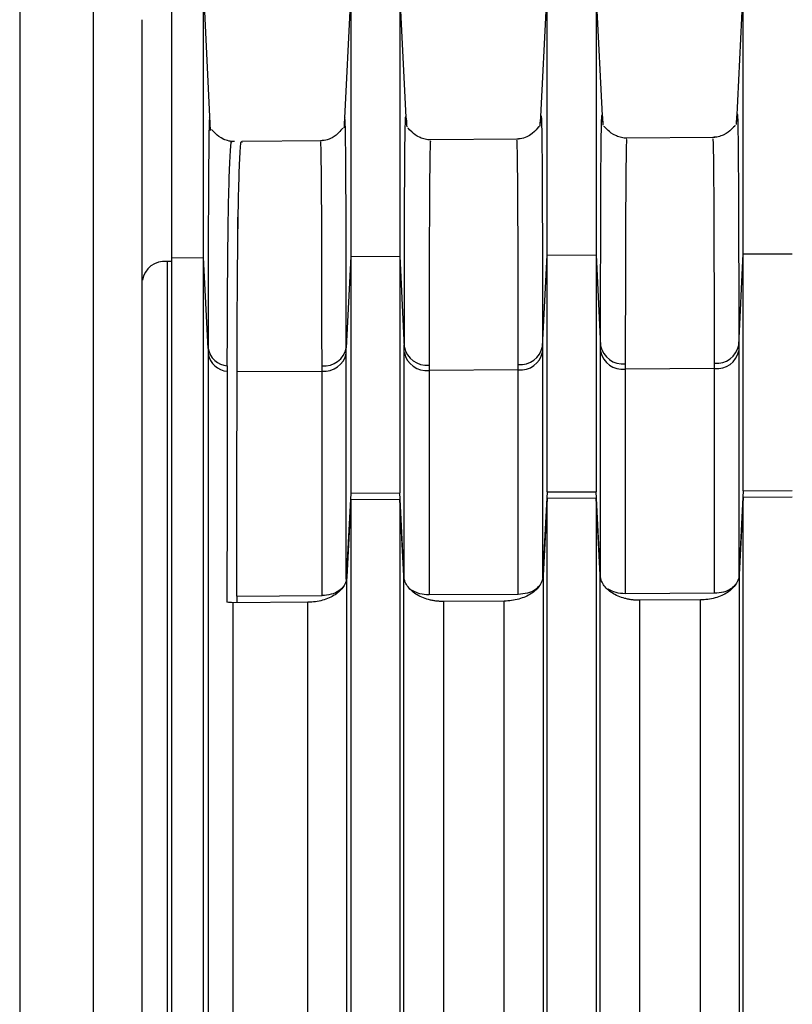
# Model space of a CAD drawing. Header units: millimetres. Extents: x -103 to 103, y -108 to 42.
# Tile 8 of 25: x -91 to -75, y -41 to -20. Entities that reach past the tile are written whole.
import ezdxf

# ---------------------------------------------------------------- set-up
doc = ezdxf.new("R2010")
doc.units = ezdxf.units.MM

msp = doc.modelspace()

# ---------------------------------------------------------------- linework, layer by layer
at = {"color": 7, "linetype": 'Continuous', "lineweight": 25}
for p, q in [((-91.2, -5), (-91.2, -106.5)), ((-89.7, -5), (-89.7, -106.5)), ((-87.308, -22.732), (-87.452, -19.815)), ((-84.45, -19.837), (-84.587, -22.616)), ((-83.45, -19.825), (-83.45, -30.116)), ((-83.313, -22.595), (-83.45, -19.828)), ((-80.45, -19.801), (-80.587, -22.581)), ((-80.45, -30.099), (-80.45, -19.798)), ((-79.45, -19.79), (-79.45, -30.093)), ((-79.313, -22.561), (-79.45, -19.793)), ((-76.45, -19.767), (-76.587, -22.547)), ((-76.45, -30.075), (-76.45, -19.764)), ((-77.03, -22.869), (-78.86, -22.885)), ((-85.035, -22.939), (-86.672, -22.953)), ((-81.035, -22.904), (-82.86, -22.92)), ((-86.761, -24.493), (-86.761, -25.136)), ((-86.755, -24.493), (-86.761, -24.493)), ((-84.45, -25.3), (-83.45, -25.293)), ((-83.45, -25.293), (-83.359, -27.145)), ((-80.542, -27.133), (-80.45, -25.273)), ((-80.45, -25.273), (-79.45, -25.267)), ((-79.45, -25.267), (-79.359, -27.119)), ((-76.542, -27.106), (-76.45, -25.247)), ((-76.45, -25.247), (-75.45, -25.241)), ((-88.196, -25.402), (-88.2, -25.402)), ((-88.196, -25.402), (-88.196, -57.562)), ((-88.1, -25.403), (-88.196, -25.402)), ((-88.1, -25.324), (-87.45, -25.319)), ((-87.359, -27.171), (-87.45, -25.319)), ((-84.45, -25.3), (-84.542, -27.159)), ((-86.768, -27.646), (-85.037, -27.635)), ((-81.037, -27.608), (-82.855, -27.62)), ((-77.037, -27.582), (-78.855, -27.594)), ((-80.45, -30.099), (-80.542, -31.863)), ((-80.45, -30.099), (-79.45, -30.093)), ((-79.359, -31.85), (-79.45, -30.093)), ((-76.45, -30.075), (-76.542, -31.839)), ((-76.45, -30.075), (-75.45, -30.069)), ((-84.45, -30.122), (-84.542, -31.886)), ((-84.45, -30.257), (-84.532, -31.828)), ((-84.45, -30.122), (-83.45, -30.116)), ((-83.45, -30.251), (-84.45, -30.257)), ((-83.359, -31.874), (-83.45, -30.116)), ((-83.45, -30.251), (-83.45, -57.46)), ((-83.369, -31.812), (-83.45, -30.251)), ((-80.45, -30.233), (-80.532, -31.804)), ((-79.45, -30.227), (-80.45, -30.233)), ((-80.45, -57.441), (-80.45, -30.233)), ((-79.45, -30.227), (-79.45, -57.435)), ((-79.369, -31.788), (-79.45, -30.227)), ((-76.45, -30.21), (-76.532, -31.781)), ((-75.45, -30.204), (-76.45, -30.21)), ((-76.45, -57.416), (-76.45, -30.21)), ((-86.775, -32.221), (-85.037, -32.211)), ((-86.775, -32.221), (-86.772, -32.356)), ((-81.037, -32.188), (-82.855, -32.198)), ((-77.037, -32.164), (-78.855, -32.175)), ((-77.324, -32.3), (-78.562, -32.308)), ((-85.324, -32.347), (-86.855, -32.356)), ((-81.324, -32.324), (-82.562, -32.331))]:
    msp.add_line(p, q, dxfattribs=at)
for centre, radius, start, end in [((-88.254, -25.85), 0.451, 83.0886, 170.7908), ((-86.938, -27.103), 0.426, 189.2298, 265.9445), ((-86.94, -27.214), 0.424, 189.4562, 266.1475), ((-84.99, -27.07), 0.457, 264.0499, 348.8266), ((-84.989, -27.181), 0.456, 263.8921, 348.5481), ((-82.908, -27.055), 0.459, 191.332, 276.7478), ((-82.91, -27.165), 0.458, 191.6124, 276.8989), ((-80.99, -27.044), 0.457, 264.0495, 348.8255), ((-80.989, -27.155), 0.456, 263.8921, 348.5481), ((-78.908, -27.028), 0.459, 191.3325, 276.7481), ((-78.91, -27.139), 0.458, 191.6124, 276.8989), ((-76.99, -27.018), 0.457, 264.0492, 348.8251), ((-76.989, -27.129), 0.456, 263.8921, 348.5481)]:
    msp.add_arc(centre, radius, start, end, dxfattribs=at)
for points, knots in [([(-87.45, -25.319), (-87.45, -24.493), (-87.45, -22.84), (-87.45, -21.147), (-87.45, -20.052), (-87.45, -19.932), (-87.45, -19.872)], [0, 0, 0, 0, 0.252285, 0.50457, 0.756854, 1, 1, 1, 1]), ([(-84.45, -19.852), (-84.45, -19.883), (-84.45, -19.946), (-84.45, -20.623), (-84.45, -21.74), (-84.45, -23.274), (-84.45, -24.625), (-84.45, -25.3)], [0, 0, 0, 0, 0.185715, 0.389286, 0.592858, 0.796429, 1, 1, 1, 1]), ([(-88.1, -25.324), (-88.1, -24.497), (-88.1, -22.845), (-88.1, -21.152), (-88.1, -20.058), (-88.1, -19.937), (-88.1, -19.878)], [0, 0, 0, 0, 0.252285, 0.50457, 0.756854, 1, 1, 1, 1]), ([(-88.7, -25.778), (-88.7, -25.678), (-88.7, -25.478), (-88.7, -25.188), (-88.7, -24.905), (-88.7, -24.631), (-88.7, -24.364), (-88.7, -24.105), (-88.7, -23.853), (-88.7, -23.351), (-88.7, -22.657), (-88.7, -21.874), (-88.7, -21.249), (-88.7, -20.886), (-88.7, -20.689), (-88.7, -20.587), (-88.7, -20.516), (-88.7, -20.474), (-88.7, -20.471), (-88.7, -20.47)], [0, 0, 0, 0, 0.029481, 0.058922, 0.088338, 0.117741, 0.147145, 0.176564, 0.206011, 0.235499, 0.359212, 0.482958, 0.611033, 0.73914, 0.791377, 0.843506, 0.895602, 0.947742, 1, 1, 1, 1]), ([(-84.616, -22.694), (-84.61, -22.68), (-84.6, -22.657), (-84.74, -22.834), (-84.912, -22.923), (-85.02, -22.934), (-85.069, -22.939)], [0, 0, 0, 0, 0.500095, 0.790963, 0.905025, 1, 1, 1, 1]), ([(-84.587, -22.616), (-84.587, -22.617), (-84.588, -22.622), (-84.589, -22.651), (-84.59, -22.676)], [0, 0, 0, 0, 0.100772, 1, 1, 1, 1]), ([(-83.313, -22.595), (-83.313, -22.596), (-83.313, -22.601), (-83.312, -22.63), (-83.311, -22.656)], [0, 0, 0, 0, 0.11998, 1, 1, 1, 1]), ([(-82.823, -22.919), (-82.842, -22.919), (-82.883, -22.918), (-82.962, -22.904), (-83.11, -22.85), (-83.29, -22.679), (-83.286, -22.678), (-83.283, -22.678)], [0, 0, 0, 0, 0.025036, 0.05472, 0.131878, 0.369571, 1, 1, 1, 1]), ([(-80.615, -22.658), (-80.609, -22.644), (-80.599, -22.622), (-80.74, -22.799), (-80.913, -22.888), (-81.02, -22.899), (-81.069, -22.904)], [0, 0, 0, 0, 0.497535, 0.788524, 0.903637, 1, 1, 1, 1]), ([(-80.59, -22.64), (-80.589, -22.615), (-80.588, -22.587), (-80.587, -22.582), (-80.587, -22.581)], [0, 0, 0, 0, 0.889591, 1, 1, 1, 1]), ([(-79.313, -22.561), (-79.313, -22.562), (-79.313, -22.567), (-79.312, -22.596), (-79.311, -22.62)], [0, 0, 0, 0, 0.160353, 1, 1, 1, 1]), ([(-78.823, -22.884), (-78.842, -22.884), (-78.883, -22.883), (-78.962, -22.869), (-79.11, -22.815), (-79.29, -22.644), (-79.286, -22.643), (-79.283, -22.643)], [0, 0, 0, 0, 0.025015, 0.054675, 0.131767, 0.369245, 1, 1, 1, 1]), ([(-76.618, -22.63), (-76.615, -22.629), (-76.611, -22.627), (-76.786, -22.796), (-76.931, -22.852), (-77.01, -22.867), (-77.05, -22.868), (-77.069, -22.869)], [0, 0, 0, 0, 0.628535, 0.867808, 0.945239, 0.974967, 1, 1, 1, 1]), ([(-76.59, -22.607), (-76.589, -22.582), (-76.588, -22.554), (-76.587, -22.548), (-76.587, -22.547)], [0, 0, 0, 0, 0.8472528, 1, 1, 1, 1]), ([(-86.824, -22.954), (-86.842, -22.954), (-86.883, -22.953), (-86.963, -22.939), (-87.11, -22.885), (-87.29, -22.713), (-87.286, -22.713), (-87.283, -22.712)], [0, 0, 0, 0, 0.025059, 0.054763, 0.131926, 0.369484, 1, 1, 1, 1]), ([(-86.968, -27.527), (-86.967, -26.98), (-86.963, -25.885), (-86.95, -24.631), (-86.931, -23.684), (-86.906, -23.133), (-86.886, -22.902), (-86.873, -22.963), (-86.872, -22.969)], [0, 0, 0, 0, 0.196123, 0.39194, 0.587974, 0.784058, 0.980185, 1, 1, 1, 1]), ([(-86.768, -27.646), (-86.767, -27.103), (-86.764, -26.018), (-86.751, -24.746), (-86.733, -23.757), (-86.708, -23.162), (-86.687, -22.908), (-86.674, -22.968), (-86.672, -22.975)], [0, 0, 0, 0, 0.189735, 0.37951, 0.575915, 0.774323, 0.972735, 1, 1, 1, 1]), ([(-88.1, -57.49), (-88.1, -56.955), (-88.1, -55.885), (-88.1, -54.289), (-88.1, -52.7), (-88.1, -51.117), (-88.1, -49.543), (-88.1, -47.975), (-88.1, -46.414), (-88.1, -44.861), (-88.1, -43.315), (-88.1, -41.776), (-88.1, -40.244), (-88.1, -38.72), (-88.1, -37.202), (-88.1, -35.692), (-88.1, -34.189), (-88.1, -32.693), (-88.1, -31.205), (-88.1, -29.723), (-88.1, -28.249), (-88.1, -26.782), (-88.1, -25.81), (-88.1, -25.324)], [0, 0, 0, 0, 0.04765, 0.0952906, 0.142923, 0.1905481, 0.2381668, 0.2857802, 0.3333891, 0.3809947, 0.4285978, 0.4761994, 0.5238006, 0.5714022, 0.6190053, 0.6666109, 0.7142198, 0.7618332, 0.8094519, 0.857077, 0.9047094, 0.95235, 1, 1, 1, 1]), ([(-88.7, -57.905), (-88.7, -57.37), (-88.7, -56.302), (-88.7, -54.708), (-88.7, -53.12), (-88.7, -51.54), (-88.7, -49.967), (-88.7, -48.401), (-88.7, -46.843), (-88.7, -45.291), (-88.7, -43.747), (-88.7, -42.21), (-88.7, -40.68), (-88.7, -39.158), (-88.7, -37.642), (-88.7, -36.134), (-88.7, -34.633), (-88.7, -33.139), (-88.7, -31.652), (-88.7, -30.172), (-88.7, -28.7), (-88.7, -27.234), (-88.7, -26.264), (-88.7, -25.778)], [0, 0, 0, 0, 0.04765, 0.095291, 0.142923, 0.190548, 0.238167, 0.28578, 0.333389, 0.380995, 0.428598, 0.476199, 0.523801, 0.571402, 0.619005, 0.666611, 0.71422, 0.761833, 0.809452, 0.857077, 0.904709, 0.95235, 1, 1, 1, 1]), ([(-86.775, -32.221), (-86.775, -31.837), (-86.774, -31.07), (-86.772, -29.924), (-86.77, -28.782), (-86.769, -28.025), (-86.768, -27.646)], [0, 0, 0, 0, 0.250002, 0.5, 0.749998, 1, 1, 1, 1]), ([(-84.532, -31.828), (-84.533, -31.845), (-84.536, -31.879), (-84.55, -31.929), (-84.571, -31.979), (-84.607, -32.042), (-84.669, -32.118), (-84.768, -32.196), (-84.888, -32.261), (-85.024, -32.309), (-85.171, -32.341), (-85.273, -32.345), (-85.324, -32.347)], [0, 0, 0, 0, 0.062733, 0.124929, 0.187154, 0.249972, 0.374754, 0.50002, 0.623742, 0.749395, 0.875095, 1, 1, 1, 1]), ([(-83.369, -59.862), (-83.369, -59.321), (-83.369, -58.241), (-83.369, -56.628), (-83.369, -55.023), (-83.369, -53.424), (-83.369, -51.832), (-83.369, -50.248), (-83.369, -48.671), (-83.369, -47.101), (-83.369, -45.538), (-83.369, -43.983), (-83.369, -42.435), (-83.369, -40.895), (-83.369, -39.362), (-83.369, -37.836), (-83.369, -36.318), (-83.369, -34.808), (-83.369, -33.305), (-83.369, -32.31), (-83.369, -31.812)], [0, 0, 0, 0, 0.055561, 0.111124, 0.166689, 0.222255, 0.277822, 0.333389, 0.388956, 0.444522, 0.500086, 0.555648, 0.611208, 0.666764, 0.722316, 0.777864, 0.833407, 0.888944, 0.944475, 1, 1, 1, 1]), ([(-82.562, -32.331), (-82.588, -32.331), (-82.64, -32.33), (-82.716, -32.323), (-82.792, -32.311), (-82.889, -32.288), (-83.005, -32.249), (-83.126, -32.184), (-83.227, -32.105), (-83.303, -32.014), (-83.355, -31.915), (-83.364, -31.846), (-83.369, -31.812)], [0, 0, 0, 0, 0.062681, 0.124884, 0.187205, 0.250238, 0.374637, 0.500001, 0.623549, 0.749286, 0.875014, 1, 1, 1, 1]), ([(-80.532, -31.804), (-80.533, -31.822), (-80.536, -31.856), (-80.55, -31.906), (-80.571, -31.955), (-80.607, -32.019), (-80.669, -32.094), (-80.768, -32.173), (-80.888, -32.238), (-81.024, -32.285), (-81.171, -32.317), (-81.273, -32.322), (-81.324, -32.324)], [0, 0, 0, 0, 0.062733, 0.124929, 0.187153, 0.249972, 0.374754, 0.50002, 0.623742, 0.749395, 0.875095, 1, 1, 1, 1]), ([(-80.532, -31.804), (-80.532, -32.302), (-80.532, -33.298), (-80.532, -34.801), (-80.532, -36.311), (-80.532, -37.829), (-80.532, -39.354), (-80.532, -40.887), (-80.532, -42.428), (-80.532, -43.975), (-80.532, -45.531), (-80.532, -47.093), (-80.532, -48.663), (-80.532, -50.24), (-80.532, -51.825), (-80.532, -53.416), (-80.532, -55.015), (-80.532, -56.621), (-80.532, -58.233), (-80.532, -59.314), (-80.532, -59.854)], [0, 0, 0, 0, 0.055525, 0.111056, 0.166594, 0.222137, 0.277685, 0.333237, 0.388793, 0.444352, 0.499914, 0.555479, 0.611044, 0.666611, 0.722178, 0.777745, 0.833311, 0.888876, 0.944439, 1, 1, 1, 1]), ([(-79.369, -59.836), (-79.369, -59.296), (-79.369, -58.215), (-79.369, -56.603), (-79.369, -54.997), (-79.369, -53.399), (-79.369, -51.807), (-79.369, -50.223), (-79.369, -48.646), (-79.369, -47.076), (-79.369, -45.514), (-79.369, -43.959), (-79.369, -42.411), (-79.369, -40.87), (-79.369, -39.338), (-79.369, -37.812), (-79.369, -36.294), (-79.369, -34.784), (-79.369, -33.281), (-79.369, -32.286), (-79.369, -31.788)], [0, 0, 0, 0, 0.055561, 0.111124, 0.166689, 0.222255, 0.277822, 0.333389, 0.388956, 0.444522, 0.500086, 0.555648, 0.611207, 0.666764, 0.722316, 0.777864, 0.833407, 0.888944, 0.944475, 1, 1, 1, 1]), ([(-78.562, -32.308), (-78.588, -32.307), (-78.64, -32.307), (-78.716, -32.299), (-78.792, -32.287), (-78.889, -32.265), (-79.005, -32.225), (-79.126, -32.161), (-79.227, -32.082), (-79.303, -31.991), (-79.355, -31.892), (-79.364, -31.823), (-79.369, -31.788)], [0, 0, 0, 0, 0.062681, 0.124884, 0.187205, 0.250238, 0.374637, 0.500001, 0.623549, 0.749286, 0.875014, 1, 1, 1, 1]), ([(-76.532, -31.781), (-76.533, -31.798), (-76.536, -31.832), (-76.55, -31.882), (-76.571, -31.932), (-76.607, -31.995), (-76.669, -32.071), (-76.768, -32.149), (-76.888, -32.214), (-77.024, -32.262), (-77.171, -32.294), (-77.273, -32.298), (-77.324, -32.3)], [0, 0, 0, 0, 0.062733, 0.124929, 0.187153, 0.249972, 0.374754, 0.50002, 0.623742, 0.749395, 0.875095, 1, 1, 1, 1]), ([(-76.532, -31.781), (-76.532, -32.279), (-76.532, -33.274), (-76.532, -34.777), (-76.532, -36.287), (-76.532, -37.805), (-76.532, -39.33), (-76.532, -40.863), (-76.532, -42.403), (-76.532, -43.951), (-76.532, -45.506), (-76.532, -47.069), (-76.532, -48.639), (-76.532, -50.216), (-76.532, -51.8), (-76.532, -53.391), (-76.532, -54.99), (-76.532, -56.595), (-76.532, -58.207), (-76.532, -59.288), (-76.532, -59.828)], [0, 0, 0, 0, 0.055525, 0.111056, 0.166594, 0.222137, 0.277685, 0.333237, 0.388793, 0.444353, 0.499915, 0.555479, 0.611044, 0.666611, 0.722178, 0.777745, 0.833311, 0.888876, 0.944439, 1, 1, 1, 1]), ([(-84.599, -32.024), (-84.627, -32.057), (-84.687, -32.125), (-84.847, -32.195), (-84.974, -32.206), (-85.037, -32.211)], [0, 0, 0, 0, 0.302681, 0.650459, 1, 1, 1, 1]), ([(-82.855, -32.198), (-82.92, -32.194), (-83.049, -32.186), (-83.151, -32.132), (-83.202, -32.106)], [0, 0, 0, 0, 0.506981, 1, 1, 1, 1]), ([(-80.599, -32.001), (-80.627, -32.033), (-80.687, -32.102), (-80.847, -32.171), (-80.974, -32.182), (-81.037, -32.188)], [0, 0, 0, 0, 0.302682, 0.65046, 1, 1, 1, 1]), ([(-78.855, -32.175), (-78.92, -32.171), (-79.049, -32.162), (-79.151, -32.109), (-79.202, -32.083)], [0, 0, 0, 0, 0.5069777, 1, 1, 1, 1]), ([(-76.599, -31.978), (-76.627, -32.01), (-76.687, -32.078), (-76.847, -32.148), (-76.974, -32.159), (-77.037, -32.164)], [0, 0, 0, 0, 0.3026835, 0.6504604, 1, 1, 1, 1]), ([(-86.855, -32.356), (-86.875, -32.356), (-86.916, -32.355), (-86.956, -32.35), (-86.976, -32.347)], [0, 0, 0, 0, 0.500061, 1, 1, 1, 1])]:
    msp.add_open_spline(points, degree=3, knots=knots, dxfattribs=at)
at = {"color": 8, "linetype": 'Continuous', "lineweight": 25}
for points, knots in [([(-87.312, -22.709), (-87.317, -22.609), (-87.33, -22.354), (-87.342, -22.662), (-87.351, -23.552), (-87.357, -25.027), (-87.358, -26.457), (-87.359, -27.171)], [0, 0, 0, 0, 0.140168, 0.35556, 0.57003, 0.785186, 1, 1, 1, 1]), ([(-84.542, -27.159), (-84.542, -26.593), (-84.543, -25.469), (-84.547, -24.182), (-84.552, -23.217), (-84.56, -22.628), (-84.571, -22.383), (-84.582, -22.539), (-84.587, -22.616)], [0, 0, 0, 0, 0.168108, 0.33448, 0.501208, 0.668357, 0.83454, 1, 1, 1, 1]), ([(-83.359, -27.145), (-83.358, -26.582), (-83.357, -25.458), (-83.354, -24.169), (-83.349, -23.201), (-83.341, -22.609), (-83.33, -22.363), (-83.319, -22.518), (-83.313, -22.595)], [0, 0, 0, 0, 0.167239, 0.333807, 0.501607, 0.668052, 0.835602, 1, 1, 1, 1]), ([(-80.587, -22.581), (-80.582, -22.504), (-80.57, -22.348), (-80.56, -22.592), (-80.552, -23.184), (-80.547, -24.151), (-80.543, -25.442), (-80.542, -26.569), (-80.542, -27.133)], [0, 0, 0, 0, 0.164241, 0.331903, 0.498216, 0.665672, 0.832695, 1, 1, 1, 1]), ([(-79.359, -27.119), (-79.358, -26.554), (-79.357, -25.428), (-79.354, -24.136), (-79.349, -23.166), (-79.341, -22.573), (-79.33, -22.328), (-79.319, -22.484), (-79.313, -22.561)], [0, 0, 0, 0, 0.167381, 0.334094, 0.502036, 0.668623, 0.836321, 1, 1, 1, 1]), ([(-76.587, -22.547), (-76.582, -22.47), (-76.571, -22.313), (-76.56, -22.556), (-76.552, -23.145), (-76.547, -24.115), (-76.543, -25.409), (-76.542, -26.541), (-76.542, -27.106)], [0, 0, 0, 0, 0.163219, 0.330917, 0.497585, 0.664558, 0.83235, 1, 1, 1, 1]), ([(-85.037, -27.524), (-85.038, -26.816), (-85.039, -25.449), (-85.044, -24.082), (-85.052, -23.273), (-85.06, -22.933), (-85.068, -22.969), (-85.07, -22.98)], [0, 0, 0, 0, 0.25646, 0.494933, 0.71541, 0.917882, 1, 1, 1, 1]), ([(-82.822, -22.959), (-82.824, -22.95), (-82.831, -22.915), (-82.839, -23.254), (-82.847, -24.063), (-82.853, -25.432), (-82.854, -26.801), (-82.855, -27.511)], [0, 0, 0, 0, 0.077579, 0.281048, 0.502613, 0.742267, 1, 1, 1, 1]), ([(-81.037, -27.498), (-81.038, -26.788), (-81.039, -25.417), (-81.044, -24.047), (-81.052, -23.237), (-81.06, -22.897), (-81.068, -22.934), (-81.07, -22.945)], [0, 0, 0, 0, 0.256597, 0.495198, 0.715793, 0.918373, 1, 1, 1, 1]), ([(-78.822, -22.924), (-78.824, -22.915), (-78.831, -22.879), (-78.839, -23.218), (-78.847, -24.027), (-78.853, -25.4), (-78.854, -26.773), (-78.855, -27.484)], [0, 0, 0, 0, 0.076734, 0.280355, 0.502112, 0.741997, 1, 1, 1, 1]), ([(-77.037, -27.472), (-77.038, -26.76), (-77.039, -25.385), (-77.044, -24.012), (-77.052, -23.202), (-77.06, -22.863), (-77.067, -22.899), (-77.069, -22.909)], [0, 0, 0, 0, 0.2580703, 0.4980208, 0.7198415, 0.9235233, 1, 1, 1, 1])]:
    msp.add_open_spline(points, degree=3, knots=knots, dxfattribs=at)
at = {"color": 7, "linetype": 'Continuous', "lineweight": 25}
for points in [[(-87.45, -57.486), (-87.45, -46.243), (-87.45, -35.505), (-87.45, -25.319)], [(-84.45, -25.3), (-84.45, -26.894), (-84.45, -28.501), (-84.45, -30.122)], [(-87.359, -27.171), (-87.359, -27.208), (-87.359, -27.246), (-87.359, -27.284)], [(-87.359, -27.284), (-87.359, -37.665), (-87.359, -48.622), (-87.359, -60.105)], [(-84.542, -27.272), (-84.542, -27.234), (-84.542, -27.196), (-84.542, -27.159)], [(-84.542, -31.886), (-84.542, -30.336), (-84.542, -28.798), (-84.542, -27.272)], [(-83.359, -27.257), (-83.359, -27.22), (-83.359, -27.182), (-83.359, -27.145)], [(-83.359, -31.874), (-83.359, -30.323), (-83.359, -28.784), (-83.359, -27.257)], [(-80.542, -27.133), (-80.542, -27.17), (-80.542, -27.208), (-80.542, -27.245)], [(-80.542, -27.245), (-80.542, -28.772), (-80.542, -30.312), (-80.542, -31.863)], [(-79.359, -27.231), (-79.359, -27.194), (-79.359, -27.156), (-79.359, -27.119)], [(-79.359, -31.85), (-79.359, -30.298), (-79.359, -28.758), (-79.359, -27.231)], [(-76.542, -27.106), (-76.542, -27.144), (-76.542, -27.182), (-76.542, -27.219)], [(-76.542, -27.219), (-76.542, -28.747), (-76.542, -30.287), (-76.542, -31.839)], [(-81.037, -27.608), (-81.037, -27.571), (-81.037, -27.535), (-81.037, -27.498)], [(-78.855, -27.484), (-78.855, -27.521), (-78.855, -27.557), (-78.855, -27.594)], [(-77.037, -27.582), (-77.037, -27.545), (-77.037, -27.508), (-77.037, -27.472)], [(-86.969, -27.637), (-86.971, -29.194), (-86.973, -30.764), (-86.976, -32.347)], [(-86.968, -27.527), (-86.968, -27.564), (-86.968, -27.601), (-86.969, -27.637)], [(-85.037, -27.635), (-85.037, -27.598), (-85.037, -27.561), (-85.037, -27.524)], [(-85.037, -32.211), (-85.037, -30.673), (-85.037, -29.148), (-85.037, -27.635)], [(-82.855, -27.511), (-82.855, -27.547), (-82.855, -27.583), (-82.855, -27.62)], [(-82.855, -27.62), (-82.855, -29.134), (-82.855, -30.66), (-82.855, -32.198)], [(-81.037, -32.188), (-81.037, -30.649), (-81.037, -29.122), (-81.037, -27.608)], [(-78.855, -27.594), (-78.855, -29.109), (-78.855, -30.636), (-78.855, -32.175)], [(-77.037, -32.164), (-77.037, -30.625), (-77.037, -29.097), (-77.037, -27.582)], [(-84.45, -30.257), (-84.45, -38.953), (-84.45, -48.032), (-84.45, -57.467)], [(-84.532, -59.88), (-84.531, -50.141), (-84.532, -40.78), (-84.532, -31.828)], [(-78.562, -32.308), (-78.562, -41.275), (-78.562, -50.654), (-78.562, -60.412)], [(-77.324, -60.404), (-77.324, -50.646), (-77.324, -41.268), (-77.324, -32.3)], [(-86.855, -32.356), (-86.855, -41.325), (-86.855, -50.705), (-86.855, -60.465)], [(-85.324, -60.455), (-85.324, -50.696), (-85.324, -41.316), (-85.324, -32.347)], [(-82.562, -32.331), (-82.562, -41.299), (-82.562, -50.679), (-82.562, -60.438)], [(-81.324, -60.43), (-81.324, -50.671), (-81.324, -41.292), (-81.324, -32.324)]]:
    msp.add_open_spline(points, degree=3, dxfattribs=at)

doc.saveas('drawing.dxf')
